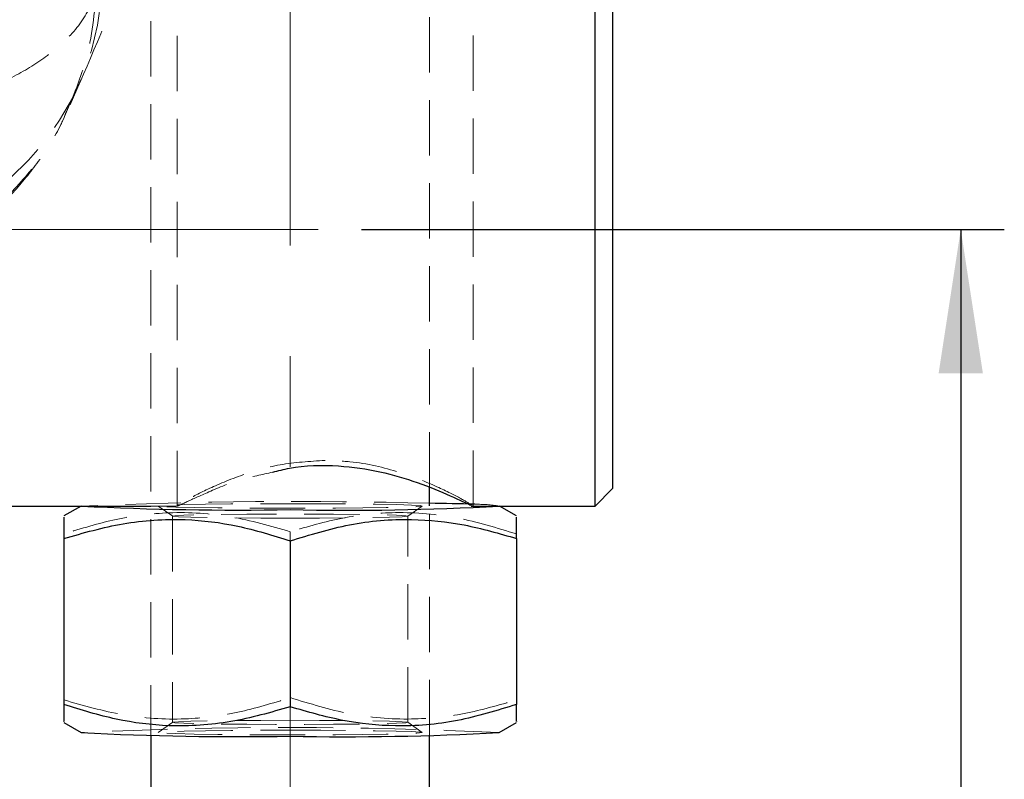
# Model space of a CAD drawing. Header units: millimetres. Extents: x 40 to 407, y 11 to 284.
# Tile 17 of 22: x 298 to 320, y 225 to 242. Entities that reach past the tile are written whole.
import ezdxf

# ---------------------------------------------------------------- set-up
doc = ezdxf.new("R2010")
doc.units = ezdxf.units.MM
doc.linetypes.add('CENTERX2', pattern=[20.32, 12.7, -2.54, 2.54, -2.54])
doc.linetypes.add('HIDDEN', pattern=[1.905, 1.27, -0.635])
doc.layers.add('FORMATO', color=179, linetype='Continuous')
doc.styles.add('SLDTEXTSTYLE0', font='TXT', dxfattribs={"width": 0.75})
doc.dimstyles.new('SLDDIMSTYLE2', dxfattribs={"dimtxt": 3.5, "dimasz": 3.302, "dimexe": 0, "dimexo": 0.0625, "dimgap": 0.875, "dimtad": 1, "dimdec": 0, "dimlfac": 1.25, "dimrnd": 1e-09, "dimzin": 12, "dimdsep": 46, "dimtxsty": 'SLDTEXTSTYLE0', "dimsah": 1, "dimcen": 0.09, "dimadec": 0, "dimazin": 3, "dimtfac": 1, "dimtdec": 0, "dimtofl": 0, "dimtmove": 0, "dimatfit": 3, "dimfxl": 0, "dimfrac": 2, "dimtolj": 1, "dimtzin": 12, "dimarcsym": 0})

# ---------------------------------------------------------------- blocks, each defined once
blk = doc.blocks.new('_D_15')
at = {"layer": 'FORMATO', "color": 7}
for p, q in [((305.629, 237.532), (320.389, 237.532)), ((319.389, 237.532), (319.389, 142.36)), ((289.789, 142.36), (320.389, 142.36))]:
    blk.add_line(p, q, dxfattribs=at)
for points in [[(319.389, 237.532), (318.881, 234.23), (319.897, 234.23)], [(319.389, 142.36), (319.897, 145.662), (318.881, 145.662)]]:
    blk.add_solid(points, dxfattribs=at)
at = {"layer": 'FORMATO', "color": 7, "insert": (314.878, 182.8), "char_height": 3.5, "attachment_point": 1, "rotation": 90, "style": 'SLDTEXTSTYLE0'}
blk.add_mtext('119', dxfattribs=at)

msp = doc.modelspace()

# ---------------------------------------------------------------- linework, layer by layer
at = {"color": 7, "linetype": 'HIDDEN', "lineweight": 18}
for p, q in [((300.78928, 249.92976), (300.78928, 225.92096)), ((301.38928, 243.88068), (301.38928, 231.18261)), ((308.18928, 231.18261), (308.18928, 243.88068)), ((307.18928, 231.60659), (307.18928, 243.37561)), ((298.93443, 240.38671), (299.16587, 240.91755)), ((299.19147, 231.18515), (299.18541, 231.18165)), ((300.7912, 231.18165), (301.40107, 231.18165)), ((300.95777, 231.18129), (301.29012, 230.94869)), ((306.68844, 230.94869), (307.02079, 231.18129)), ((307.18928, 225.92096), (307.18928, 231.18261)), ((308.79315, 231.18165), (308.78708, 231.18515)), ((301.28928, 230.94986), (301.28928, 226.21616)), ((306.68928, 226.21616), (306.68928, 230.94986)), ((303.98928, 230.59213), (303.98928, 230.38254)), ((301.29012, 226.21733), (300.95777, 225.98472)), ((307.02079, 225.98472), (306.68844, 226.21733))]:
    msp.add_line(p, q, dxfattribs=at)
at = {"color": 7, "linetype": 'Continuous', "lineweight": 25}
for p, q in [((310.98928, 231.18165), (310.98928, 243.88165)), ((311.38928, 243.48165), (311.38928, 231.58165)), ((307.18928, 231.18261), (307.18928, 231.60659)), ((310.98928, 231.18165), (311.38928, 231.58165)), ((295.58928, 231.18165), (300.7912, 231.18165)), ((299.18541, 231.18165), (298.78928, 230.95308)), ((308.14279, 231.18165), (310.98928, 231.18165)), ((309.18928, 230.95308), (308.79315, 231.18165)), ((298.78928, 230.43494), (298.78928, 226.62629)), ((309.18928, 230.43494), (309.18928, 226.62629)), ((303.98928, 230.38254), (303.98928, 226.57389)), ((298.78928, 226.21294), (299.19147, 225.98087)), ((308.78708, 225.98087), (309.18928, 226.21294)), ((300.78928, 225.92096), (300.78928, 135.54718)), ((307.18928, 135.54718), (307.18928, 225.92096))]:
    msp.add_line(p, q, dxfattribs=at)
at = {"color": 7, "linetype": 'HIDDEN', "lineweight": 18, "flags": 128}
for points in [[(303.98928, 231.23554), (304.68861, 231.23411), (305.35024, 231.22991), (305.9385, 231.22315), (306.42168, 231.21422), (306.77373, 231.20357), (306.97566, 231.1918), (307.0166, 231.17954), (306.89434, 231.16743), (306.61546, 231.15615), (306.19501, 231.14629), (305.65564, 231.1384), (305.02644, 231.13288), (304.34132, 231.13005), (303.63723, 231.13005), (302.95212, 231.13288), (302.32292, 231.1384), (301.78355, 231.14629), (301.36309, 231.15615), (301.08422, 231.16743), (300.96195, 231.17954), (301.00289, 231.1918), (301.20483, 231.20357), (301.55688, 231.21422), (302.04005, 231.22315), (302.62831, 231.22991), (303.28995, 231.23411), (303.98928, 231.23554)], [(303.98928, 230.90274), (303.31782, 230.90422), (302.68854, 230.90857), (302.141, 230.91551), (301.70959, 230.92461), (301.42143, 230.9353), (301.29461, 230.9469), (301.3371, 230.95869), (301.54625, 230.96992), (301.90889, 230.9799), (302.40226, 230.98798), (302.99534, 230.99367), (303.65088, 230.99661), (304.32768, 230.99661), (304.98321, 230.99367), (305.5763, 230.98798), (306.06966, 230.9799), (306.43231, 230.96992), (306.64145, 230.95869), (306.68395, 230.9469), (306.55713, 230.9353), (306.26896, 230.92461), (305.83756, 230.91551), (305.29001, 230.90857), (304.66074, 230.90422), (303.98928, 230.90274)], [(303.98928, 226.26328), (303.31782, 226.2618), (302.68854, 226.25745), (302.141, 226.25051), (301.70959, 226.24141), (301.42143, 226.23072), (301.29461, 226.21912), (301.3371, 226.20733), (301.54625, 226.19609), (301.90889, 226.18612), (302.40226, 226.17803), (302.99534, 226.17234), (303.65088, 226.16941), (304.32768, 226.16941), (304.98321, 226.17234), (305.5763, 226.17803), (306.06966, 226.18612), (306.43231, 226.19609), (306.64145, 226.20733), (306.68395, 226.21912), (306.55713, 226.23072), (306.26896, 226.24141), (305.83756, 226.25051), (305.29001, 226.25745), (304.66074, 226.2618), (303.98928, 226.26328)], [(303.98928, 226.03633), (304.68861, 226.0349), (305.35024, 226.0307), (305.9385, 226.02395), (306.42168, 226.01501), (306.77373, 226.00437), (306.97566, 225.99259), (307.0166, 225.98033), (306.89434, 225.96823), (306.61546, 225.95694), (306.19501, 225.94709), (305.65564, 225.93919), (305.02644, 225.93367), (304.34132, 225.93084), (303.63723, 225.93084), (302.95212, 225.93367), (302.32292, 225.93919), (301.78355, 225.94709), (301.36309, 225.95694), (301.08422, 225.96823), (300.96195, 225.98033), (301.00289, 225.99259), (301.20483, 226.00437), (301.55688, 226.01501), (302.04005, 226.02395), (302.62831, 226.0307), (303.28995, 226.0349), (303.98928, 226.03633)]]:
    msp.add_lwpolyline(points, dxfattribs=at)
at = {"color": 7, "linetype": 'HIDDEN', "lineweight": 18}
for centre, radius, start, end in [((293.41458, 243.40796), 6.2627, 273.28271, 0.293211), ((304.10641, 115.52414), 115.76197, 88.47397, 92.4342823), ((308.25388, 227.65312), 3.56887, 81.377183, 90.403181), ((303.98928, 129.08325), 97.01633, 87.1653616, 92.8346384)]:
    msp.add_arc(centre, radius, start, end, dxfattribs=at)
at = {"color": 7, "linetype": 'Continuous', "lineweight": 25}
for centre, radius, start, end in [((302.77825, 300.04853), 68.96033, 267.0170174, 271.0062372), ((305.30398, 294.03946), 62.95434, 268.8033844, 273.173361), ((306.16121, 161.7491), 69.50355, 88.2953439, 89.1524755), ((302.79334, 296.98466), 71.09509, 267.0960029, 270.9638601), ((305.28794, 290.9183), 65.03164, 268.855745, 273.084392)]:
    msp.add_arc(centre, radius, start, end, dxfattribs=at)
at = {"color": 7, "linetype": 'HIDDEN', "lineweight": 18}
for points, knots in [([(299.16356, 240.91231), (299.58664, 241.89402), (300.49399, 243.99949), (301.36365, 246.07693), (301.82782, 247.18573)], [0, 0, 0, 0, 0.46626515, 1, 1, 1, 1]), ([(299.51818, 243.06043), (299.51777, 243.05811), (299.47135, 242.79989), (299.25381, 242.29863), (298.63229, 241.64965), (297.83275, 241.1204), (296.8127, 240.64566), (295.41172, 240.20993), (294.22759, 240.07368), (293.60958, 240.00257)], [0, 0, 0, 0, 0.00160466, 0.17868704, 0.34656836, 0.47953775, 0.6124766, 0.79774832, 1, 1, 1, 1]), ([(299.51818, 243.06043), (299.51809, 243.05549), (299.50796, 242.50559), (299.38, 241.44229), (298.9583, 240.4766), (298.756, 240.01334)], [0, 0, 0, 0, 0.00469322, 0.52254259, 1, 1, 1, 1]), ([(294.1, 236.42744), (294.2841, 236.46145), (294.75832, 236.54909), (295.49569, 236.83473), (296.29019, 237.25364), (297.0228, 237.78726), (297.68087, 238.41234), (298.25365, 239.13275), (298.67101, 239.79011), (298.85097, 240.22191), (298.91139, 240.36689)], [0, 0, 0, 0, 0.08594358, 0.22138805, 0.36158396, 0.49889021, 0.63856184, 0.78062039, 0.92634451, 1, 1, 1, 1]), ([(298.05375, 238.90985), (297.7933, 238.60799), (297.15895, 237.87279), (295.81557, 236.94881), (294.65511, 236.64256), (294.04945, 236.48272)], [0, 0, 0, 0, 0.24982283, 0.60846665, 1, 1, 1, 1]), ([(304.78928, 232.22873), (304.43847, 232.20706), (303.73822, 232.16381), (302.79399, 231.87655), (301.9762, 231.52278), (301.67885, 231.35673), (301.52454, 231.27056)], [0, 0, 0, 0, 0.23447474, 0.46803478, 0.72394159, 1, 1, 1, 1]), ([(308.16627, 231.2018), (308.09761, 231.24421), (307.95769, 231.33066), (307.37063, 231.63221), (306.5155, 231.97647), (305.57993, 232.20241), (304.97931, 232.22241), (304.78928, 232.22873)], [0, 0, 0, 0, 0.20126262, 0.4101814, 0.64237846, 0.88684765, 1, 1, 1, 1]), ([(301.41368, 231.19547), (301.40584, 231.19032), (301.35162, 231.15475), (301.5706, 231.26079), (302.0574, 231.47989), (302.74516, 231.77795), (303.34224, 231.90584), (303.58803, 231.95848)], [0, 0, 0, 0, 0.0414259, 0.2863393, 0.53434735, 0.80831238, 1, 1, 1, 1]), ([(303.98928, 230.59213), (303.53796, 230.7217), (302.62554, 230.98367), (301.27365, 231.06925), (299.98133, 230.91062), (299.18905, 230.66411), (298.78928, 230.53973)], [0, 0, 0, 0, 0.26460227, 0.5349422, 0.76534026, 1, 1, 1, 1]), ([(309.18928, 230.53973), (308.73796, 230.6784), (307.82554, 230.95875), (306.47365, 231.07158), (305.18133, 230.939), (304.38905, 230.70845), (303.98928, 230.59213)], [0, 0, 0, 0, 0.26460227, 0.5349422, 0.76534026, 1, 1, 1, 1]), ([(298.78928, 226.73108), (299.2406, 226.6015), (300.15302, 226.33954), (301.50491, 226.25396), (302.79723, 226.41258), (303.58951, 226.65909), (303.98928, 226.78348)], [0, 0, 0, 0, 0.26460227, 0.5349422, 0.76534026, 1, 1, 1, 1]), ([(303.98928, 226.78348), (304.4406, 226.6448), (305.35302, 226.36445), (306.70491, 226.25163), (307.99723, 226.38421), (308.78951, 226.61475), (309.18928, 226.73108)], [0, 0, 0, 0, 0.264602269, 0.534942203, 0.765340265, 1, 1, 1, 1])]:
    msp.add_open_spline(points, degree=3, knots=knots, dxfattribs=at)
at = {"color": 7, "linetype": 'Continuous', "lineweight": 25}
for points, knots in [([(303.58803, 231.95848), (303.71429, 231.99179), (304.17011, 232.11203), (305.06474, 232.13354), (306.07781, 231.98652), (306.97956, 231.7095), (307.71057, 231.40196), (308.14362, 231.19104), (308.14299, 231.20187), (308.14279, 231.20542)], [0, 0, 0, 0, 0.06596568, 0.23814331, 0.38740591, 0.54340517, 0.72256302, 0.909098, 1, 1, 1, 1]), ([(298.78928, 230.92346), (298.78928, 230.92424), (298.78928, 230.92623), (298.78928, 230.69951), (298.78928, 230.49366), (298.78928, 230.43494)], [0, 0, 0, 0, 0.31122788, 0.80352554, 1, 1, 1, 1]), ([(298.78928, 230.43494), (299.2406, 230.56451), (300.15302, 230.82648), (301.50491, 230.91206), (302.79723, 230.75344), (303.58951, 230.50693), (303.98928, 230.38254)], [0, 0, 0, 0, 0.26460227, 0.5349422, 0.76534026, 1, 1, 1, 1]), ([(309.18928, 230.43494), (309.18928, 230.49366), (309.18928, 230.69585), (309.18928, 230.92388), (309.18928, 230.92276), (309.18928, 230.92231)], [0, 0, 0, 0, 0.19646969, 0.67651305, 1, 1, 1, 1]), ([(303.98928, 230.38254), (304.4406, 230.52121), (305.35302, 230.80156), (306.70491, 230.91439), (307.99723, 230.78181), (308.78951, 230.55127), (309.18928, 230.43494)], [0, 0, 0, 0, 0.26460227, 0.5349422, 0.76534026, 1, 1, 1, 1]), ([(303.98928, 226.57389), (303.53796, 226.44431), (302.62554, 226.18235), (301.27365, 226.09677), (299.98133, 226.25539), (299.18905, 226.5019), (298.78928, 226.62629)], [0, 0, 0, 0, 0.26460227, 0.5349422, 0.76534026, 1, 1, 1, 1]), ([(298.78928, 226.62629), (298.78928, 226.57483), (298.78928, 226.39765), (298.78928, 226.21634), (298.78928, 226.23948), (298.78928, 226.24688)], [0, 0, 0, 0, 0.21775106, 0.74979216, 1, 1, 1, 1]), ([(309.18928, 226.62629), (308.73796, 226.48762), (307.82554, 226.20726), (306.47365, 226.09444), (305.18133, 226.22702), (304.38905, 226.45756), (303.98928, 226.57389)], [0, 0, 0, 0, 0.264602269, 0.534942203, 0.765340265, 1, 1, 1, 1]), ([(309.18928, 226.24505), (309.18928, 226.23785), (309.18928, 226.21406), (309.18928, 226.39445), (309.18928, 226.57483), (309.18928, 226.62629)], [0, 0, 0, 0, 0.23662635, 0.78224521, 1, 1, 1, 1])]:
    msp.add_open_spline(points, degree=3, knots=knots, dxfattribs=at)
at = {"layer": 'FORMATO', "linetype": 'CENTERX2', "lineweight": 18}
for p, q in [((303.98928, 155.88269), (303.98928, 251.08269)), ((304.62935, 237.53165), (272.78928, 237.53165))]:
    msp.add_line(p, q, dxfattribs=at)

# ---------------------------------------------------------------- dimensions: what is measured, and where the dimension line sits
at = {"layer": 'FORMATO', "color": 7}
dim = msp.add_linear_dim(base=(319.38928, 142.36), p1=(304.62935, 237.53165), p2=(288.78928, 142.36), angle=90, dimstyle='SLDDIMSTYLE2', dxfattribs=at)
dim.commit()
dim.dimension.update_dxf_attribs({"geometry": '_D_15', "text_midpoint": (319.38928, 186.67869), "dimtype": 160})

doc.saveas('drawing.dxf')
